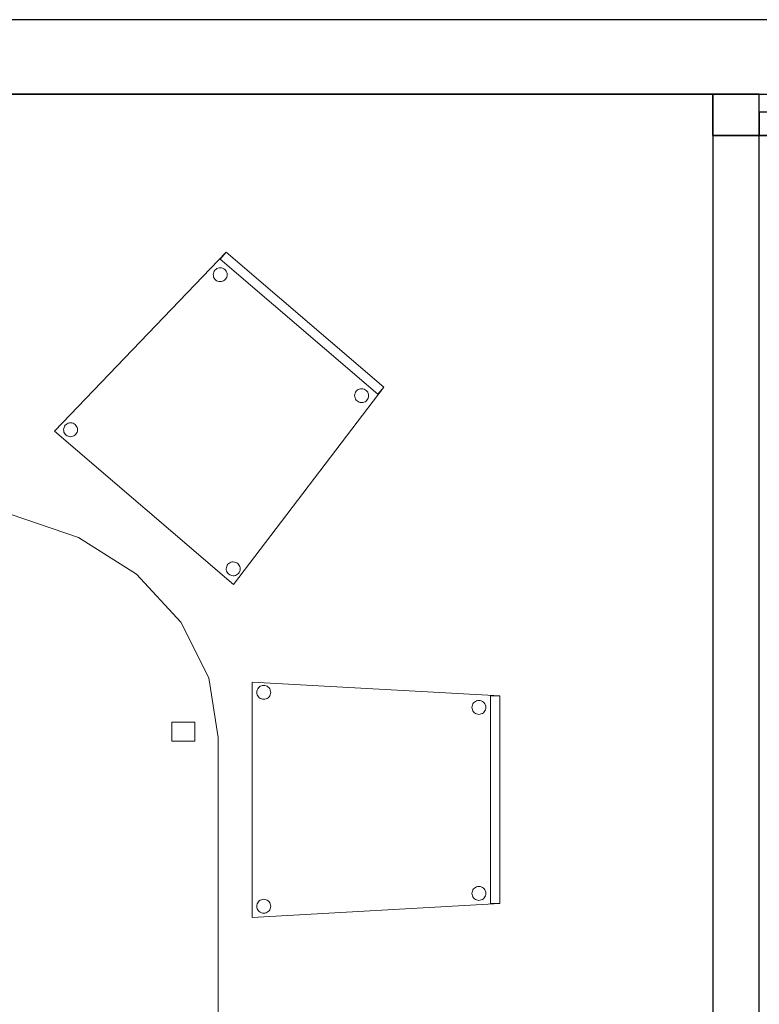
# Model space of a CAD drawing. Header units: metres. Extents: x 397.7 to 427.5, y 12.7 to 28.4.
# Tile 10 of 122: x 402.8 to 404.4, y 26.1 to 28.2. Entities that reach past the tile are written whole.
import ezdxf

# ---------------------------------------------------------------- set-up
doc = ezdxf.new("R2010")
doc.units = ezdxf.units.M
doc.layers.add('01_SUELOS', color=7, linetype='Continuous', lineweight=25, true_color=0x007f00)
for name, color, linetype, lineweight in [('02_MOBILIARIO', 7, 'Continuous', 18), ('A-DETL-____-MBND', 7, 'Continuous', 18), ('A-WALL-____-MCUT', 7, 'Continuous', 25), ('A-WALL-____-OTLN', 7, 'Continuous', 25)]:
    doc.layers.add(name, color=color, linetype=linetype, lineweight=lineweight)

# ---------------------------------------------------------------- blocks, each defined once
blk = doc.blocks.new('Family - Evans P5-151235-08_CLI_AIGUA_P5')
at = {"layer": 'A-WALL-____-MCUT', "color": 253, "true_color": 0xaaaaaa}
for p, q in [((2.821, 0.1), (0, 0.1)), ((2.821, 0), (2.821, 0.1)), ((0, 0), (2.821, 0))]:
    blk.add_line(p, q, dxfattribs=at)
at = {"layer": 'A-WALL-____-OTLN', "color": 253, "true_color": 0xaaaaaa}
for p, q in [((2.821, 0.1), (0, 0.1)), ((2.821, 0), (2.821, 0.1)), ((0, 0), (2.821, 0))]:
    blk.add_line(p, q, dxfattribs=at)
at = {"layer": 'A-WALL-____-OTLN', "color": 253, "lineweight": 18, "true_color": 0xaaaaaa}
blk.add_line((0, 0), (2.821, 0), dxfattribs=at)
blk = doc.blocks.new('Family - Evans P5-151523-08_CLI_AIGUA_P5')
at = {"layer": 'A-WALL-____-MCUT', "color": 253, "true_color": 0xaaaaaa}
for p, q in [((25.5877, 0.16), (0.0331, 0.16)), ((0, 0), (25.556, 0))]:
    blk.add_line(p, q, dxfattribs=at)
at = {"layer": 'A-WALL-____-OTLN', "color": 253, "true_color": 0xaaaaaa}
for p, q in [((25.5877, 0.16), (0.0331, 0.16)), ((0, 0), (25.556, 0))]:
    blk.add_line(p, q, dxfattribs=at)
at = {"layer": 'A-WALL-____-OTLN', "color": 253, "lineweight": 18, "true_color": 0xaaaaaa}
blk.add_line((0, 0), (25.556, 0), dxfattribs=at)
blk = doc.blocks.new('Family - Taula 200X120_P5-151650-08_CLI_AIGUA_P5')
at = {"layer": 'A-DETL-____-MBND', "color": 253, "true_color": 0xaaaaaa}
for p, q in [((0.3, 1.9196), (0.4447, 1.9692)), ((0.4447, 1.9692), (0.3, 1.9196)), ((0.4447, 1.9692), (0.5999, 1.9861)), ((0.5999, 1.9861), (0.4447, 1.9692)), ((0.5999, 1.9861), (0.7552, 1.9692)), ((0.7552, 1.9692), (0.5999, 1.9861)), ((0.7552, 1.9692), (0.8999, 1.9196)), ((0.8999, 1.9196), (0.7552, 1.9692)), ((0.1757, 1.8407), (0.3, 1.9196)), ((0.3, 1.9196), (0.1757, 1.8407)), ((0.8999, 1.9196), (1.0242, 1.8407)), ((1.0242, 1.8407), (0.8999, 1.9196)), ((0.0804, 1.7378), (0.1757, 1.8407)), ((0.1757, 1.8407), (0.0804, 1.7378)), ((1.0242, 1.8407), (1.1195, 1.7378)), ((1.1195, 1.7378), (1.0242, 1.8407)), ((0.0204, 1.6181), (0.0804, 1.7378)), ((0.0804, 1.7378), (0.0204, 1.6181)), ((1.1195, 1.7378), (1.1795, 1.6181)), ((1.1795, 1.6181), (1.1195, 1.7378)), ((0, 1.4896), (0.0204, 1.6181)), ((0.0204, 1.6181), (0, 1.4896)), ((1.1795, 1.6181), (1.1999, 1.4896)), ((1.1999, 1.4896), (1.1795, 1.6181)), ((0.0521, 1.4813), (0.0521, 1.5227)), ((0.0521, 1.5227), (0.1021, 1.5227)), ((0.1021, 1.5227), (0.0521, 1.5227)), ((0.0521, 1.5227), (0.0521, 1.4813)), ((0.1021, 1.5227), (0.1021, 1.4813)), ((0.1021, 1.4813), (0.1021, 1.5227)), ((1.0999, 1.4813), (1.0999, 1.5227)), ((1.0999, 1.5227), (1.1499, 1.5227)), ((1.1499, 1.5227), (1.0999, 1.5227)), ((1.0999, 1.5227), (1.0999, 1.4813)), ((1.1499, 1.5227), (1.1499, 1.4813)), ((1.1499, 1.4813), (1.1499, 1.5227)), ((0, 0.4965), (0, 1.4896)), ((0, 1.4896), (0, 0.4965)), ((1.1999, 1.4896), (1.1999, 0.4965)), ((1.1999, 0.4965), (1.1999, 1.4896)), ((0.1021, 1.4813), (0.0521, 1.4813)), ((0.0521, 1.4813), (0.1021, 1.4813)), ((1.1499, 1.4813), (1.0999, 1.4813)), ((1.0999, 1.4813), (1.1499, 1.4813)), ((0.0204, 0.368), (0, 0.4965)), ((0, 0.4965), (0.0204, 0.368)), ((0.0521, 0.4551), (0.0521, 0.4965)), ((0.0521, 0.4965), (0.1021, 0.4965)), ((0.1021, 0.4965), (0.0521, 0.4965)), ((0.0521, 0.4965), (0.0521, 0.4551)), ((0.1021, 0.4965), (0.1021, 0.4551)), ((0.1021, 0.4551), (0.1021, 0.4965)), ((1.0999, 0.4551), (1.0999, 0.4965)), ((1.0999, 0.4965), (1.1499, 0.4965)), ((1.1499, 0.4965), (1.0999, 0.4965)), ((1.0999, 0.4965), (1.0999, 0.4551)), ((1.1499, 0.4965), (1.1499, 0.4551)), ((1.1499, 0.4551), (1.1499, 0.4965)), ((1.1999, 0.4965), (1.1795, 0.368)), ((1.1795, 0.368), (1.1999, 0.4965)), ((0.1021, 0.4551), (0.0521, 0.4551)), ((0.0521, 0.4551), (0.1021, 0.4551)), ((1.1499, 0.4551), (1.0999, 0.4551)), ((1.0999, 0.4551), (1.1499, 0.4551)), ((0.0804, 0.2483), (0.0204, 0.368)), ((0.0204, 0.368), (0.0804, 0.2483)), ((1.1795, 0.368), (1.1195, 0.2483)), ((1.1195, 0.2483), (1.1795, 0.368)), ((0.1757, 0.1454), (0.0804, 0.2483)), ((0.0804, 0.2483), (0.1757, 0.1454)), ((1.1195, 0.2483), (1.0242, 0.1454)), ((1.0242, 0.1454), (1.1195, 0.2483)), ((0.3, 0.0665), (0.1757, 0.1454)), ((0.1757, 0.1454), (0.3, 0.0665)), ((1.0242, 0.1454), (0.8999, 0.0665)), ((0.8999, 0.0665), (1.0242, 0.1454)), ((0.4447, 0.0169), (0.3, 0.0665)), ((0.3, 0.0665), (0.4447, 0.0169)), ((0.8999, 0.0665), (0.7552, 0.0169)), ((0.7552, 0.0169), (0.8999, 0.0665)), ((0.5999, 0), (0.4447, 0.0169)), ((0.4447, 0.0169), (0.5999, 0)), ((0.7552, 0.0169), (0.5999, 0)), ((0.5999, 0), (0.7552, 0.0169))]:
    blk.add_line(p, q, dxfattribs=at)
blk = doc.blocks.new('Family - Cadira confident_P5-151692-08_CLI_AIGUA_P5')
at = {"layer": 'A-DETL-____-MBND', "color": 253, "true_color": 0xaaaaaa}
for p, q in [((0, 0.3293), (0.369, 0.7145)), ((0.369, 0.7145), (0, 0.3293)), ((0.356, 0.6993), (0.369, 0.7145)), ((0.369, 0.7145), (0.356, 0.6993)), ((0.6953, 0.409), (0.356, 0.6993)), ((0.356, 0.6993), (0.6953, 0.409)), ((0.369, 0.7145), (0.7083, 0.4242)), ((0.7083, 0.4242), (0.369, 0.7145)), ((0.369, 0.7145), (0.7083, 0.4242)), ((0.7083, 0.4242), (0.369, 0.7145)), ((0.345, 0.6757), (0.3468, 0.6775)), ((0.3468, 0.6775), (0.345, 0.6757)), ((0.3468, 0.6775), (0.349, 0.679)), ((0.349, 0.679), (0.3468, 0.6775)), ((0.349, 0.679), (0.3513, 0.6801)), ((0.3513, 0.6801), (0.349, 0.679)), ((0.3513, 0.6801), (0.3539, 0.6807)), ((0.3539, 0.6807), (0.3513, 0.6801)), ((0.3539, 0.6807), (0.3565, 0.6809)), ((0.3565, 0.6809), (0.3539, 0.6807)), ((0.3565, 0.6809), (0.3591, 0.6807)), ((0.3591, 0.6807), (0.3565, 0.6809)), ((0.3591, 0.6807), (0.3616, 0.68)), ((0.3616, 0.68), (0.3591, 0.6807)), ((0.3616, 0.68), (0.3639, 0.6789)), ((0.3639, 0.6789), (0.3616, 0.68)), ((0.3639, 0.6789), (0.366, 0.6773)), ((0.366, 0.6773), (0.3639, 0.6789)), ((0.3414, 0.6661), (0.3416, 0.6687)), ((0.3416, 0.6687), (0.3414, 0.6661)), ((0.3416, 0.6635), (0.3414, 0.6661)), ((0.3414, 0.6661), (0.3416, 0.6635)), ((0.3416, 0.6687), (0.3423, 0.6712)), ((0.3423, 0.6712), (0.3416, 0.6687)), ((0.3422, 0.661), (0.3416, 0.6635)), ((0.3416, 0.6635), (0.3422, 0.661)), ((0.3433, 0.6587), (0.3422, 0.661)), ((0.3422, 0.661), (0.3433, 0.6587)), ((0.3423, 0.6712), (0.3435, 0.6736)), ((0.3435, 0.6736), (0.3423, 0.6712)), ((0.3448, 0.6565), (0.3433, 0.6587)), ((0.3433, 0.6587), (0.3448, 0.6565)), ((0.3435, 0.6736), (0.345, 0.6757)), ((0.345, 0.6757), (0.3435, 0.6736)), ((0.3466, 0.6546), (0.3448, 0.6565)), ((0.3448, 0.6565), (0.3466, 0.6546)), ((0.366, 0.6773), (0.3679, 0.6755)), ((0.3679, 0.6755), (0.366, 0.6773)), ((0.3692, 0.6584), (0.3677, 0.6563)), ((0.3677, 0.6563), (0.3692, 0.6584)), ((0.3679, 0.6755), (0.3693, 0.6733)), ((0.3693, 0.6733), (0.3679, 0.6755)), ((0.3703, 0.6608), (0.3692, 0.6584)), ((0.3692, 0.6584), (0.3703, 0.6608)), ((0.3693, 0.6733), (0.3704, 0.671)), ((0.3704, 0.671), (0.3693, 0.6733)), ((0.371, 0.6633), (0.3703, 0.6608)), ((0.3703, 0.6608), (0.371, 0.6633)), ((0.3704, 0.671), (0.3711, 0.6685)), ((0.3711, 0.6685), (0.3704, 0.671)), ((0.3713, 0.6659), (0.371, 0.6633)), ((0.371, 0.6633), (0.3713, 0.6659)), ((0.3711, 0.6685), (0.3713, 0.6659)), ((0.3713, 0.6659), (0.3711, 0.6685)), ((0.3487, 0.6531), (0.3466, 0.6546)), ((0.3466, 0.6546), (0.3487, 0.6531)), ((0.3511, 0.652), (0.3487, 0.6531)), ((0.3487, 0.6531), (0.3511, 0.652)), ((0.3536, 0.6513), (0.3511, 0.652)), ((0.3511, 0.652), (0.3536, 0.6513)), ((0.3562, 0.6511), (0.3536, 0.6513)), ((0.3536, 0.6513), (0.3562, 0.6511)), ((0.3588, 0.6513), (0.3562, 0.6511)), ((0.3562, 0.6511), (0.3588, 0.6513)), ((0.3613, 0.6519), (0.3588, 0.6513)), ((0.3588, 0.6513), (0.3613, 0.6519)), ((0.3637, 0.653), (0.3613, 0.6519)), ((0.3613, 0.6519), (0.3637, 0.653)), ((0.3658, 0.6545), (0.3637, 0.653)), ((0.3637, 0.653), (0.3658, 0.6545)), ((0.3677, 0.6563), (0.3658, 0.6545)), ((0.3658, 0.6545), (0.3677, 0.6563)), ((0.7083, 0.4242), (0.3849, 0)), ((0.3849, 0), (0.7083, 0.4242)), ((0.7083, 0.4242), (0.6953, 0.409)), ((0.6953, 0.409), (0.7083, 0.4242)), ((0.6453, 0.4061), (0.6456, 0.4087)), ((0.6456, 0.4087), (0.6453, 0.4061)), ((0.6455, 0.4035), (0.6453, 0.4061)), ((0.6453, 0.4061), (0.6455, 0.4035)), ((0.6462, 0.401), (0.6455, 0.4035)), ((0.6455, 0.4035), (0.6462, 0.401)), ((0.6456, 0.4087), (0.6463, 0.4112)), ((0.6463, 0.4112), (0.6456, 0.4087)), ((0.6463, 0.4112), (0.6474, 0.4136)), ((0.6474, 0.4136), (0.6463, 0.4112)), ((0.6474, 0.4136), (0.6489, 0.4157)), ((0.6489, 0.4157), (0.6474, 0.4136)), ((0.6489, 0.4157), (0.6508, 0.4175)), ((0.6508, 0.4175), (0.6489, 0.4157)), ((0.6508, 0.4175), (0.6529, 0.419)), ((0.6529, 0.419), (0.6508, 0.4175)), ((0.6529, 0.419), (0.6553, 0.4201)), ((0.6553, 0.4201), (0.6529, 0.419)), ((0.6553, 0.4201), (0.6578, 0.4207)), ((0.6578, 0.4207), (0.6553, 0.4201)), ((0.6578, 0.4207), (0.6604, 0.4209)), ((0.6604, 0.4209), (0.6578, 0.4207)), ((0.6604, 0.4209), (0.663, 0.4207)), ((0.663, 0.4207), (0.6604, 0.4209)), ((0.663, 0.4207), (0.6655, 0.42)), ((0.6655, 0.42), (0.663, 0.4207)), ((0.6655, 0.42), (0.6679, 0.4188)), ((0.6679, 0.4188), (0.6655, 0.42)), ((0.6679, 0.4188), (0.67, 0.4173)), ((0.67, 0.4173), (0.6679, 0.4188)), ((0.67, 0.4173), (0.6718, 0.4155)), ((0.6718, 0.4155), (0.67, 0.4173)), ((0.6718, 0.4155), (0.6733, 0.4133)), ((0.6733, 0.4133), (0.6718, 0.4155)), ((0.6733, 0.4133), (0.6744, 0.4109)), ((0.6744, 0.4109), (0.6733, 0.4133)), ((0.675, 0.4032), (0.6743, 0.4007)), ((0.6743, 0.4007), (0.675, 0.4032)), ((0.6744, 0.4109), (0.675, 0.4084)), ((0.675, 0.4084), (0.6744, 0.4109)), ((0.675, 0.4084), (0.6752, 0.4058)), ((0.6752, 0.4058), (0.675, 0.4084)), ((0.6752, 0.4058), (0.675, 0.4032)), ((0.675, 0.4032), (0.6752, 0.4058)), ((0.6473, 0.3986), (0.6462, 0.401)), ((0.6462, 0.401), (0.6473, 0.3986)), ((0.6487, 0.3965), (0.6473, 0.3986)), ((0.6473, 0.3986), (0.6487, 0.3965)), ((0.6506, 0.3946), (0.6487, 0.3965)), ((0.6487, 0.3965), (0.6506, 0.3946)), ((0.6527, 0.3931), (0.6506, 0.3946)), ((0.6506, 0.3946), (0.6527, 0.3931)), ((0.655, 0.392), (0.6527, 0.3931)), ((0.6527, 0.3931), (0.655, 0.392)), ((0.6575, 0.3913), (0.655, 0.392)), ((0.655, 0.392), (0.6575, 0.3913)), ((0.6601, 0.391), (0.6575, 0.3913)), ((0.6575, 0.3913), (0.6601, 0.391)), ((0.6627, 0.3912), (0.6601, 0.391)), ((0.6601, 0.391), (0.6627, 0.3912)), ((0.6652, 0.3919), (0.6627, 0.3912)), ((0.6627, 0.3912), (0.6652, 0.3919)), ((0.6676, 0.393), (0.6652, 0.3919)), ((0.6652, 0.3919), (0.6676, 0.393)), ((0.6698, 0.3944), (0.6676, 0.393)), ((0.6676, 0.393), (0.6698, 0.3944)), ((0.6716, 0.3963), (0.6698, 0.3944)), ((0.6698, 0.3944), (0.6716, 0.3963)), ((0.6731, 0.3984), (0.6716, 0.3963)), ((0.6716, 0.3963), (0.6731, 0.3984)), ((0.6743, 0.4007), (0.6731, 0.3984)), ((0.6731, 0.3984), (0.6743, 0.4007)), ((0.0207, 0.3378), (0.0219, 0.3402)), ((0.0219, 0.3402), (0.0207, 0.3378)), ((0.0219, 0.3402), (0.0234, 0.3423)), ((0.0234, 0.3423), (0.0219, 0.3402)), ((0.0234, 0.3423), (0.0252, 0.3441)), ((0.0252, 0.3441), (0.0234, 0.3423)), ((0.0252, 0.3441), (0.0274, 0.3456)), ((0.0274, 0.3456), (0.0252, 0.3441)), ((0.0274, 0.3456), (0.0297, 0.3467)), ((0.0297, 0.3467), (0.0274, 0.3456)), ((0.0297, 0.3467), (0.0323, 0.3473)), ((0.0323, 0.3473), (0.0297, 0.3467)), ((0.0323, 0.3473), (0.0349, 0.3475)), ((0.0349, 0.3475), (0.0323, 0.3473)), ((0.0349, 0.3475), (0.0375, 0.3473)), ((0.0375, 0.3473), (0.0349, 0.3475)), ((0.0375, 0.3473), (0.04, 0.3466)), ((0.04, 0.3466), (0.0375, 0.3473)), ((0.04, 0.3466), (0.0423, 0.3455)), ((0.0423, 0.3455), (0.04, 0.3466)), ((0.0423, 0.3455), (0.0444, 0.3439)), ((0.0444, 0.3439), (0.0423, 0.3455)), ((0.0444, 0.3439), (0.0463, 0.3421)), ((0.0463, 0.3421), (0.0444, 0.3439)), ((0.0463, 0.3421), (0.0477, 0.3399)), ((0.0477, 0.3399), (0.0463, 0.3421)), ((0.0477, 0.3399), (0.0488, 0.3376)), ((0.0488, 0.3376), (0.0477, 0.3399)), ((0.3849, 0), (0, 0.3293)), ((0, 0.3293), (0.3849, 0)), ((0.0198, 0.3327), (0.02, 0.3353)), ((0.02, 0.3353), (0.0198, 0.3327)), ((0.02, 0.3301), (0.0198, 0.3327)), ((0.0198, 0.3327), (0.02, 0.3301)), ((0.02, 0.3353), (0.0207, 0.3378)), ((0.0207, 0.3378), (0.02, 0.3353)), ((0.0206, 0.3276), (0.02, 0.3301)), ((0.02, 0.3301), (0.0206, 0.3276)), ((0.0217, 0.3252), (0.0206, 0.3276)), ((0.0206, 0.3276), (0.0217, 0.3252)), ((0.0232, 0.3231), (0.0217, 0.3252)), ((0.0217, 0.3252), (0.0232, 0.3231)), ((0.025, 0.3212), (0.0232, 0.3231)), ((0.0232, 0.3231), (0.025, 0.3212)), ((0.0271, 0.3197), (0.025, 0.3212)), ((0.025, 0.3212), (0.0271, 0.3197)), ((0.0295, 0.3186), (0.0271, 0.3197)), ((0.0271, 0.3197), (0.0295, 0.3186)), ((0.032, 0.3179), (0.0295, 0.3186)), ((0.0295, 0.3186), (0.032, 0.3179)), ((0.0346, 0.3177), (0.032, 0.3179)), ((0.032, 0.3179), (0.0346, 0.3177)), ((0.0372, 0.3179), (0.0346, 0.3177)), ((0.0346, 0.3177), (0.0372, 0.3179)), ((0.0397, 0.3185), (0.0372, 0.3179)), ((0.0372, 0.3179), (0.0397, 0.3185)), ((0.0421, 0.3196), (0.0397, 0.3185)), ((0.0397, 0.3185), (0.0421, 0.3196)), ((0.0442, 0.3211), (0.0421, 0.3196)), ((0.0421, 0.3196), (0.0442, 0.3211)), ((0.0461, 0.3229), (0.0442, 0.3211)), ((0.0442, 0.3211), (0.0461, 0.3229)), ((0.0476, 0.325), (0.0461, 0.3229)), ((0.0461, 0.3229), (0.0476, 0.325)), ((0.0487, 0.3273), (0.0476, 0.325)), ((0.0476, 0.325), (0.0487, 0.3273)), ((0.0494, 0.3299), (0.0487, 0.3273)), ((0.0487, 0.3273), (0.0494, 0.3299)), ((0.0488, 0.3376), (0.0495, 0.335)), ((0.0495, 0.335), (0.0488, 0.3376)), ((0.0497, 0.3324), (0.0494, 0.3299)), ((0.0494, 0.3299), (0.0497, 0.3324)), ((0.0495, 0.335), (0.0497, 0.3324)), ((0.0497, 0.3324), (0.0495, 0.335)), ((0.3714, 0.0412), (0.3729, 0.0433)), ((0.3729, 0.0433), (0.3714, 0.0412)), ((0.3729, 0.0433), (0.3748, 0.0451)), ((0.3748, 0.0451), (0.3729, 0.0433)), ((0.3748, 0.0451), (0.3769, 0.0466)), ((0.3769, 0.0466), (0.3748, 0.0451)), ((0.3769, 0.0466), (0.3793, 0.0476)), ((0.3793, 0.0476), (0.3769, 0.0466)), ((0.3793, 0.0476), (0.3818, 0.0483)), ((0.3818, 0.0483), (0.3793, 0.0476)), ((0.3818, 0.0483), (0.3844, 0.0485)), ((0.3844, 0.0485), (0.3818, 0.0483)), ((0.3844, 0.0485), (0.387, 0.0482)), ((0.387, 0.0482), (0.3844, 0.0485)), ((0.387, 0.0482), (0.3895, 0.0475)), ((0.3895, 0.0475), (0.387, 0.0482)), ((0.3895, 0.0475), (0.3919, 0.0464)), ((0.3919, 0.0464), (0.3895, 0.0475)), ((0.3919, 0.0464), (0.394, 0.0449)), ((0.394, 0.0449), (0.3919, 0.0464)), ((0.394, 0.0449), (0.3958, 0.0431)), ((0.3958, 0.0431), (0.394, 0.0449)), ((0.3958, 0.0431), (0.3973, 0.0409)), ((0.3973, 0.0409), (0.3958, 0.0431)), ((0.3693, 0.0337), (0.3696, 0.0363)), ((0.3696, 0.0363), (0.3693, 0.0337)), ((0.3695, 0.0311), (0.3693, 0.0337)), ((0.3693, 0.0337), (0.3695, 0.0311)), ((0.3702, 0.0286), (0.3695, 0.0311)), ((0.3695, 0.0311), (0.3702, 0.0286)), ((0.3696, 0.0363), (0.3703, 0.0388)), ((0.3703, 0.0388), (0.3696, 0.0363)), ((0.3713, 0.0262), (0.3702, 0.0286)), ((0.3702, 0.0286), (0.3713, 0.0262)), ((0.3703, 0.0388), (0.3714, 0.0412)), ((0.3714, 0.0412), (0.3703, 0.0388)), ((0.3727, 0.0241), (0.3713, 0.0262)), ((0.3713, 0.0262), (0.3727, 0.0241)), ((0.3746, 0.0222), (0.3727, 0.0241)), ((0.3727, 0.0241), (0.3746, 0.0222)), ((0.3767, 0.0207), (0.3746, 0.0222)), ((0.3746, 0.0222), (0.3767, 0.0207)), ((0.3938, 0.022), (0.3916, 0.0206)), ((0.3916, 0.0206), (0.3938, 0.022)), ((0.3956, 0.0238), (0.3938, 0.022)), ((0.3938, 0.022), (0.3956, 0.0238)), ((0.3971, 0.026), (0.3956, 0.0238)), ((0.3956, 0.0238), (0.3971, 0.026)), ((0.3983, 0.0283), (0.3971, 0.026)), ((0.3971, 0.026), (0.3983, 0.0283)), ((0.3973, 0.0409), (0.3984, 0.0385)), ((0.3984, 0.0385), (0.3973, 0.0409)), ((0.399, 0.0308), (0.3983, 0.0283)), ((0.3983, 0.0283), (0.399, 0.0308)), ((0.3984, 0.0385), (0.399, 0.036)), ((0.399, 0.036), (0.3984, 0.0385)), ((0.399, 0.036), (0.3992, 0.0334)), ((0.3992, 0.0334), (0.399, 0.036)), ((0.3992, 0.0334), (0.399, 0.0308)), ((0.399, 0.0308), (0.3992, 0.0334)), ((0.379, 0.0196), (0.3767, 0.0207)), ((0.3767, 0.0207), (0.379, 0.0196)), ((0.3815, 0.0189), (0.379, 0.0196)), ((0.379, 0.0196), (0.3815, 0.0189)), ((0.3841, 0.0186), (0.3815, 0.0189)), ((0.3815, 0.0189), (0.3841, 0.0186)), ((0.3867, 0.0188), (0.3841, 0.0186)), ((0.3841, 0.0186), (0.3867, 0.0188)), ((0.3892, 0.0195), (0.3867, 0.0188)), ((0.3867, 0.0188), (0.3892, 0.0195)), ((0.3916, 0.0206), (0.3892, 0.0195)), ((0.3892, 0.0195), (0.3916, 0.0206))]:
    blk.add_line(p, q, dxfattribs=at)
blk = doc.blocks.new('Family - Paviment P5-151720-08_CLI_AIGUA_P5')
at = {"layer": '01_SUELOS', "color": 9, "true_color": 0xaad4aa}
for p, q in [((6.0418, 14.9576), (2.9635, 14.9576)), ((2.9635, 14.9576), (6.0418, 14.9576)), ((6.0418, 14.8688), (6.0418, 14.9576)), ((6.0418, 14.9576), (6.0418, 14.8688)), ((7.3418, 14.8688), (6.0418, 14.8688)), ((6.0418, 14.8688), (7.3418, 14.8688))]:
    blk.add_line(p, q, dxfattribs=at)
blk = doc.blocks.new('Family - Cadira confident_P5-151758-08_CLI_AIGUA_P5')
at = {"layer": 'A-DETL-____-MBND', "color": 253, "true_color": 0xaaaaaa}
for p, q in [((0, 0.5065), (0.5326, 0.4765)), ((0, 0), (0, 0.5065)), ((0.5326, 0.4765), (0, 0.5065)), ((0, 0.5065), (0, 0)), ((0.0104, 0.4868), (0.0111, 0.4893)), ((0.0111, 0.4893), (0.0104, 0.4868)), ((0.0111, 0.4893), (0.0122, 0.4917)), ((0.0122, 0.4917), (0.0111, 0.4893)), ((0.0122, 0.4917), (0.0137, 0.4938)), ((0.0137, 0.4938), (0.0122, 0.4917)), ((0.0137, 0.4938), (0.0155, 0.4957)), ((0.0155, 0.4957), (0.0137, 0.4938)), ((0.0155, 0.4957), (0.0176, 0.4972)), ((0.0176, 0.4972), (0.0155, 0.4957)), ((0.0176, 0.4972), (0.02, 0.4983)), ((0.02, 0.4983), (0.0176, 0.4972)), ((0.02, 0.4983), (0.0225, 0.4989)), ((0.0225, 0.4989), (0.02, 0.4983)), ((0.0225, 0.4989), (0.0251, 0.4992)), ((0.0251, 0.4992), (0.0225, 0.4989)), ((0.0251, 0.4992), (0.0277, 0.4989)), ((0.0277, 0.4989), (0.0251, 0.4992)), ((0.0277, 0.4989), (0.0302, 0.4983)), ((0.0302, 0.4983), (0.0277, 0.4989)), ((0.0302, 0.4983), (0.0326, 0.4972)), ((0.0326, 0.4972), (0.0302, 0.4983)), ((0.0326, 0.4972), (0.0347, 0.4957)), ((0.0347, 0.4957), (0.0326, 0.4972)), ((0.0347, 0.4957), (0.0365, 0.4938)), ((0.0365, 0.4938), (0.0347, 0.4957)), ((0.0365, 0.4938), (0.038, 0.4917)), ((0.038, 0.4917), (0.0365, 0.4938)), ((0.038, 0.4917), (0.0391, 0.4893)), ((0.0391, 0.4893), (0.038, 0.4917)), ((0.0391, 0.4893), (0.0398, 0.4868)), ((0.0398, 0.4868), (0.0391, 0.4893)), ((0.0102, 0.4842), (0.0104, 0.4868)), ((0.0104, 0.4868), (0.0102, 0.4842)), ((0.0104, 0.4816), (0.0102, 0.4842)), ((0.0102, 0.4842), (0.0104, 0.4816)), ((0.0111, 0.4791), (0.0104, 0.4816)), ((0.0104, 0.4816), (0.0111, 0.4791)), ((0.0122, 0.4768), (0.0111, 0.4791)), ((0.0111, 0.4791), (0.0122, 0.4768)), ((0.0137, 0.4746), (0.0122, 0.4768)), ((0.0122, 0.4768), (0.0137, 0.4746)), ((0.0155, 0.4728), (0.0137, 0.4746)), ((0.0137, 0.4746), (0.0155, 0.4728)), ((0.0176, 0.4713), (0.0155, 0.4728)), ((0.0155, 0.4728), (0.0176, 0.4713)), ((0.02, 0.4702), (0.0176, 0.4713)), ((0.0176, 0.4713), (0.02, 0.4702)), ((0.0225, 0.4695), (0.02, 0.4702)), ((0.02, 0.4702), (0.0225, 0.4695)), ((0.0251, 0.4693), (0.0225, 0.4695)), ((0.0225, 0.4695), (0.0251, 0.4693)), ((0.0277, 0.4695), (0.0251, 0.4693)), ((0.0251, 0.4693), (0.0277, 0.4695)), ((0.0302, 0.4702), (0.0277, 0.4695)), ((0.0277, 0.4695), (0.0302, 0.4702)), ((0.0326, 0.4713), (0.0302, 0.4702)), ((0.0302, 0.4702), (0.0326, 0.4713)), ((0.0347, 0.4728), (0.0326, 0.4713)), ((0.0326, 0.4713), (0.0347, 0.4728)), ((0.0365, 0.4746), (0.0347, 0.4728)), ((0.0347, 0.4728), (0.0365, 0.4746)), ((0.038, 0.4768), (0.0365, 0.4746)), ((0.0365, 0.4746), (0.038, 0.4768)), ((0.0391, 0.4791), (0.038, 0.4768)), ((0.038, 0.4768), (0.0391, 0.4791)), ((0.0398, 0.4816), (0.0391, 0.4791)), ((0.0391, 0.4791), (0.0398, 0.4816)), ((0.0398, 0.4868), (0.04, 0.4842)), ((0.04, 0.4842), (0.0398, 0.4868)), ((0.04, 0.4842), (0.0398, 0.4816)), ((0.0398, 0.4816), (0.04, 0.4842)), ((0.48, 0.4648), (0.4824, 0.4659)), ((0.4824, 0.4659), (0.48, 0.4648)), ((0.4824, 0.4659), (0.4849, 0.4666)), ((0.4849, 0.4666), (0.4824, 0.4659)), ((0.4849, 0.4666), (0.4875, 0.4668)), ((0.4875, 0.4668), (0.4849, 0.4666)), ((0.4875, 0.4668), (0.4901, 0.4666)), ((0.4901, 0.4666), (0.4875, 0.4668)), ((0.4901, 0.4666), (0.4926, 0.4659)), ((0.4926, 0.4659), (0.4901, 0.4666)), ((0.4926, 0.4659), (0.495, 0.4648)), ((0.495, 0.4648), (0.4926, 0.4659)), ((0.5126, 0.03), (0.5126, 0.4765)), ((0.5126, 0.4765), (0.5326, 0.4765)), ((0.5126, 0.4765), (0.5126, 0.03)), ((0.5326, 0.4765), (0.5126, 0.4765)), ((0.5326, 0.4765), (0.5326, 0.03)), ((0.5326, 0.03), (0.5326, 0.4765)), ((0.5326, 0.4765), (0.5326, 0.03)), ((0.5326, 0.03), (0.5326, 0.4765)), ((0.4726, 0.4519), (0.4728, 0.4545)), ((0.4728, 0.4545), (0.4726, 0.4519)), ((0.4728, 0.4493), (0.4726, 0.4519)), ((0.4726, 0.4519), (0.4728, 0.4493)), ((0.4728, 0.4545), (0.4735, 0.457)), ((0.4735, 0.457), (0.4728, 0.4545)), ((0.4735, 0.4468), (0.4728, 0.4493)), ((0.4728, 0.4493), (0.4735, 0.4468)), ((0.4735, 0.457), (0.4746, 0.4593)), ((0.4746, 0.4593), (0.4735, 0.457)), ((0.4746, 0.4444), (0.4735, 0.4468)), ((0.4735, 0.4468), (0.4746, 0.4444)), ((0.4746, 0.4593), (0.4761, 0.4615)), ((0.4761, 0.4615), (0.4746, 0.4593)), ((0.4761, 0.4615), (0.4779, 0.4633)), ((0.4779, 0.4633), (0.4761, 0.4615)), ((0.4779, 0.4633), (0.48, 0.4648)), ((0.48, 0.4648), (0.4779, 0.4633)), ((0.495, 0.4648), (0.4971, 0.4633)), ((0.4971, 0.4633), (0.495, 0.4648)), ((0.4971, 0.4633), (0.4989, 0.4615)), ((0.4989, 0.4615), (0.4971, 0.4633)), ((0.4989, 0.4615), (0.5004, 0.4593)), ((0.5004, 0.4593), (0.4989, 0.4615)), ((0.5004, 0.4593), (0.5015, 0.457)), ((0.5015, 0.457), (0.5004, 0.4593)), ((0.5015, 0.4468), (0.5004, 0.4444)), ((0.5004, 0.4444), (0.5015, 0.4468)), ((0.5015, 0.457), (0.5022, 0.4545)), ((0.5022, 0.4545), (0.5015, 0.457)), ((0.5022, 0.4493), (0.5015, 0.4468)), ((0.5015, 0.4468), (0.5022, 0.4493)), ((0.5022, 0.4545), (0.5024, 0.4519)), ((0.5024, 0.4519), (0.5022, 0.4545)), ((0.5024, 0.4519), (0.5022, 0.4493)), ((0.5022, 0.4493), (0.5024, 0.4519)), ((0.4761, 0.4423), (0.4746, 0.4444)), ((0.4746, 0.4444), (0.4761, 0.4423)), ((0.4779, 0.4404), (0.4761, 0.4423)), ((0.4761, 0.4423), (0.4779, 0.4404)), ((0.48, 0.4389), (0.4779, 0.4404)), ((0.4779, 0.4404), (0.48, 0.4389)), ((0.4824, 0.4378), (0.48, 0.4389)), ((0.48, 0.4389), (0.4824, 0.4378)), ((0.4849, 0.4372), (0.4824, 0.4378)), ((0.4824, 0.4378), (0.4849, 0.4372)), ((0.4875, 0.4369), (0.4849, 0.4372)), ((0.4849, 0.4372), (0.4875, 0.4369)), ((0.4901, 0.4372), (0.4875, 0.4369)), ((0.4875, 0.4369), (0.4901, 0.4372)), ((0.4926, 0.4378), (0.4901, 0.4372)), ((0.4901, 0.4372), (0.4926, 0.4378)), ((0.495, 0.4389), (0.4926, 0.4378)), ((0.4926, 0.4378), (0.495, 0.4389)), ((0.4971, 0.4404), (0.495, 0.4389)), ((0.495, 0.4389), (0.4971, 0.4404)), ((0.4989, 0.4423), (0.4971, 0.4404)), ((0.4971, 0.4404), (0.4989, 0.4423)), ((0.5004, 0.4444), (0.4989, 0.4423)), ((0.4989, 0.4423), (0.5004, 0.4444)), ((0.4779, 0.0633), (0.48, 0.0648)), ((0.48, 0.0648), (0.4779, 0.0633)), ((0.48, 0.0648), (0.4824, 0.0659)), ((0.4824, 0.0659), (0.48, 0.0648)), ((0.4824, 0.0659), (0.4849, 0.0666)), ((0.4849, 0.0666), (0.4824, 0.0659)), ((0.4849, 0.0666), (0.4875, 0.0668)), ((0.4875, 0.0668), (0.4849, 0.0666)), ((0.4875, 0.0668), (0.4901, 0.0666)), ((0.4901, 0.0666), (0.4875, 0.0668)), ((0.4901, 0.0666), (0.4926, 0.0659)), ((0.4926, 0.0659), (0.4901, 0.0666)), ((0.4926, 0.0659), (0.495, 0.0648)), ((0.495, 0.0648), (0.4926, 0.0659)), ((0.495, 0.0648), (0.4971, 0.0633)), ((0.4971, 0.0633), (0.495, 0.0648)), ((0.4726, 0.0519), (0.4728, 0.0545)), ((0.4728, 0.0545), (0.4726, 0.0519)), ((0.4728, 0.0493), (0.4726, 0.0519)), ((0.4726, 0.0519), (0.4728, 0.0493)), ((0.4728, 0.0545), (0.4735, 0.057)), ((0.4735, 0.057), (0.4728, 0.0545)), ((0.4735, 0.0468), (0.4728, 0.0493)), ((0.4728, 0.0493), (0.4735, 0.0468)), ((0.4735, 0.057), (0.4746, 0.0593)), ((0.4746, 0.0593), (0.4735, 0.057)), ((0.4746, 0.0444), (0.4735, 0.0468)), ((0.4735, 0.0468), (0.4746, 0.0444)), ((0.4746, 0.0593), (0.4761, 0.0615)), ((0.4761, 0.0615), (0.4746, 0.0593)), ((0.4761, 0.0423), (0.4746, 0.0444)), ((0.4746, 0.0444), (0.4761, 0.0423)), ((0.4761, 0.0615), (0.4779, 0.0633)), ((0.4779, 0.0633), (0.4761, 0.0615)), ((0.4971, 0.0633), (0.4989, 0.0615)), ((0.4989, 0.0615), (0.4971, 0.0633)), ((0.4989, 0.0615), (0.5004, 0.0593)), ((0.5004, 0.0593), (0.4989, 0.0615)), ((0.5004, 0.0444), (0.4989, 0.0423)), ((0.4989, 0.0423), (0.5004, 0.0444)), ((0.5004, 0.0593), (0.5015, 0.057)), ((0.5015, 0.057), (0.5004, 0.0593)), ((0.5015, 0.0468), (0.5004, 0.0444)), ((0.5004, 0.0444), (0.5015, 0.0468)), ((0.5015, 0.057), (0.5022, 0.0545)), ((0.5022, 0.0545), (0.5015, 0.057)), ((0.5022, 0.0493), (0.5015, 0.0468)), ((0.5015, 0.0468), (0.5022, 0.0493)), ((0.5022, 0.0545), (0.5024, 0.0519)), ((0.5024, 0.0519), (0.5022, 0.0545)), ((0.5024, 0.0519), (0.5022, 0.0493)), ((0.5022, 0.0493), (0.5024, 0.0519)), ((0.5326, 0.03), (0, 0)), ((0, 0), (0.5326, 0.03)), ((0.0102, 0.0242), (0.0104, 0.0268)), ((0.0104, 0.0268), (0.0102, 0.0242)), ((0.0104, 0.0216), (0.0102, 0.0242)), ((0.0102, 0.0242), (0.0104, 0.0216)), ((0.0104, 0.0268), (0.0111, 0.0293)), ((0.0111, 0.0293), (0.0104, 0.0268)), ((0.0111, 0.0191), (0.0104, 0.0216)), ((0.0104, 0.0216), (0.0111, 0.0191)), ((0.0111, 0.0293), (0.0122, 0.0317)), ((0.0122, 0.0317), (0.0111, 0.0293)), ((0.0122, 0.0317), (0.0137, 0.0338)), ((0.0137, 0.0338), (0.0122, 0.0317)), ((0.0137, 0.0338), (0.0155, 0.0357)), ((0.0155, 0.0357), (0.0137, 0.0338)), ((0.0155, 0.0357), (0.0176, 0.0372)), ((0.0176, 0.0372), (0.0155, 0.0357)), ((0.0176, 0.0372), (0.02, 0.0383)), ((0.02, 0.0383), (0.0176, 0.0372)), ((0.02, 0.0383), (0.0225, 0.0389)), ((0.0225, 0.0389), (0.02, 0.0383)), ((0.0225, 0.0389), (0.0251, 0.0392)), ((0.0251, 0.0392), (0.0225, 0.0389)), ((0.0251, 0.0392), (0.0277, 0.0389)), ((0.0277, 0.0389), (0.0251, 0.0392)), ((0.0277, 0.0389), (0.0302, 0.0383)), ((0.0302, 0.0383), (0.0277, 0.0389)), ((0.0302, 0.0383), (0.0326, 0.0372)), ((0.0326, 0.0372), (0.0302, 0.0383)), ((0.0326, 0.0372), (0.0347, 0.0357)), ((0.0347, 0.0357), (0.0326, 0.0372)), ((0.0347, 0.0357), (0.0365, 0.0338)), ((0.0365, 0.0338), (0.0347, 0.0357)), ((0.0365, 0.0338), (0.038, 0.0317)), ((0.038, 0.0317), (0.0365, 0.0338)), ((0.038, 0.0317), (0.0391, 0.0293)), ((0.0391, 0.0293), (0.038, 0.0317)), ((0.0391, 0.0293), (0.0398, 0.0268)), ((0.0398, 0.0268), (0.0391, 0.0293)), ((0.0398, 0.0216), (0.0391, 0.0191)), ((0.0391, 0.0191), (0.0398, 0.0216)), ((0.0398, 0.0268), (0.04, 0.0242)), ((0.04, 0.0242), (0.0398, 0.0268)), ((0.04, 0.0242), (0.0398, 0.0216)), ((0.0398, 0.0216), (0.04, 0.0242)), ((0.4779, 0.0404), (0.4761, 0.0423)), ((0.4761, 0.0423), (0.4779, 0.0404)), ((0.48, 0.0389), (0.4779, 0.0404)), ((0.4779, 0.0404), (0.48, 0.0389)), ((0.4824, 0.0378), (0.48, 0.0389)), ((0.48, 0.0389), (0.4824, 0.0378)), ((0.4849, 0.0372), (0.4824, 0.0378)), ((0.4824, 0.0378), (0.4849, 0.0372)), ((0.4875, 0.0369), (0.4849, 0.0372)), ((0.4849, 0.0372), (0.4875, 0.0369)), ((0.4901, 0.0372), (0.4875, 0.0369)), ((0.4875, 0.0369), (0.4901, 0.0372)), ((0.4926, 0.0378), (0.4901, 0.0372)), ((0.4901, 0.0372), (0.4926, 0.0378)), ((0.495, 0.0389), (0.4926, 0.0378)), ((0.4926, 0.0378), (0.495, 0.0389)), ((0.4971, 0.0404), (0.495, 0.0389)), ((0.495, 0.0389), (0.4971, 0.0404)), ((0.4989, 0.0423), (0.4971, 0.0404)), ((0.4971, 0.0404), (0.4989, 0.0423)), ((0.5326, 0.03), (0.5126, 0.03)), ((0.5126, 0.03), (0.5326, 0.03)), ((0.0122, 0.0168), (0.0111, 0.0191)), ((0.0111, 0.0191), (0.0122, 0.0168)), ((0.0137, 0.0146), (0.0122, 0.0168)), ((0.0122, 0.0168), (0.0137, 0.0146)), ((0.0155, 0.0128), (0.0137, 0.0146)), ((0.0137, 0.0146), (0.0155, 0.0128)), ((0.0176, 0.0113), (0.0155, 0.0128)), ((0.0155, 0.0128), (0.0176, 0.0113)), ((0.02, 0.0102), (0.0176, 0.0113)), ((0.0176, 0.0113), (0.02, 0.0102)), ((0.0225, 0.0095), (0.02, 0.0102)), ((0.02, 0.0102), (0.0225, 0.0095)), ((0.0251, 0.0093), (0.0225, 0.0095)), ((0.0225, 0.0095), (0.0251, 0.0093)), ((0.0277, 0.0095), (0.0251, 0.0093)), ((0.0251, 0.0093), (0.0277, 0.0095)), ((0.0302, 0.0102), (0.0277, 0.0095)), ((0.0277, 0.0095), (0.0302, 0.0102)), ((0.0326, 0.0113), (0.0302, 0.0102)), ((0.0302, 0.0102), (0.0326, 0.0113)), ((0.0347, 0.0128), (0.0326, 0.0113)), ((0.0326, 0.0113), (0.0347, 0.0128)), ((0.0365, 0.0146), (0.0347, 0.0128)), ((0.0347, 0.0128), (0.0365, 0.0146)), ((0.038, 0.0168), (0.0365, 0.0146)), ((0.0365, 0.0146), (0.038, 0.0168)), ((0.0391, 0.0191), (0.038, 0.0168)), ((0.038, 0.0168), (0.0391, 0.0191))]:
    blk.add_line(p, q, dxfattribs=at)
blk = doc.blocks.new('Family - Evans P5-151964-08_CLI_AIGUA_P5')
at = {"layer": 'A-WALL-____-MCUT', "color": 253, "true_color": 0xaaaaaa}
for p, q in [((1.25, 0.05), (0, 0.05)), ((0, 0.05), (0, 0)), ((1.25, 0), (1.25, 0.05)), ((0, 0), (1.25, 0))]:
    blk.add_line(p, q, dxfattribs=at)
at = {"layer": 'A-WALL-____-OTLN', "color": 253, "true_color": 0xaaaaaa}
for p, q in [((1.25, 0.05), (0, 0.05)), ((0, 0.05), (0, 0)), ((1.25, 0), (1.25, 0.05)), ((0, 0), (1.25, 0))]:
    blk.add_line(p, q, dxfattribs=at)
at = {"layer": 'A-WALL-____-OTLN', "color": 253, "lineweight": 18, "true_color": 0xaaaaaa}
blk.add_line((0, 0), (1.25, 0), dxfattribs=at)
blk = doc.blocks.new('LONDR55-XX_ZZ-ARQ-CAA-M3D-Londres55_ifc-1-08_CLI_AIGUA_P5')
at = {"layer": '01_SUELOS', "color": 253, "lineweight": 18, "true_color": 0xaaaaaa}
blk.add_blockref('Family - Paviment P5-151720-08_CLI_AIGUA_P5', (398.2952, 13.1106), dxfattribs=at)
at = {"layer": '02_MOBILIARIO', "color": 253, "lineweight": 18, "true_color": 0xaaaaaa}
for name, p in [('Family - Cadira confident_P5-151692-08_CLI_AIGUA_P5', (402.922, 27.0139)), ('Family - Taula 200X120_P5-151650-08_CLI_AIGUA_P5', (402.0742, 25.1953)), ('Family - Cadira confident_P5-151758-08_CLI_AIGUA_P5', (403.3469, 26.2976))]:
    blk.add_blockref(name, p, dxfattribs=at)
at = {"layer": 'A-WALL-____-OTLN', "color": 253, "lineweight": 18, "true_color": 0xaaaaaa}
for name, p, rotation in [('Family - Evans P5-151523-08_CLI_AIGUA_P5', (426.8464, 28.2282), 180), ('Family - Evans P5-151235-08_CLI_AIGUA_P5', (404.437, 25.2472), 90)]:
    blk.add_blockref(name, p, dxfattribs=dict(at, rotation=rotation))
blk.add_blockref('Family - Evans P5-151964-08_CLI_AIGUA_P5', (404.437, 27.9795), dxfattribs=at)

msp = doc.modelspace()

# ---------------------------------------------------------------- block references
at = {"lineweight": 5}
msp.add_blockref('LONDR55-XX_ZZ-ARQ-CAA-M3D-Londres55_ifc-1-08_CLI_AIGUA_P5', (0, 0), dxfattribs=at)

doc.saveas('drawing.dxf')
